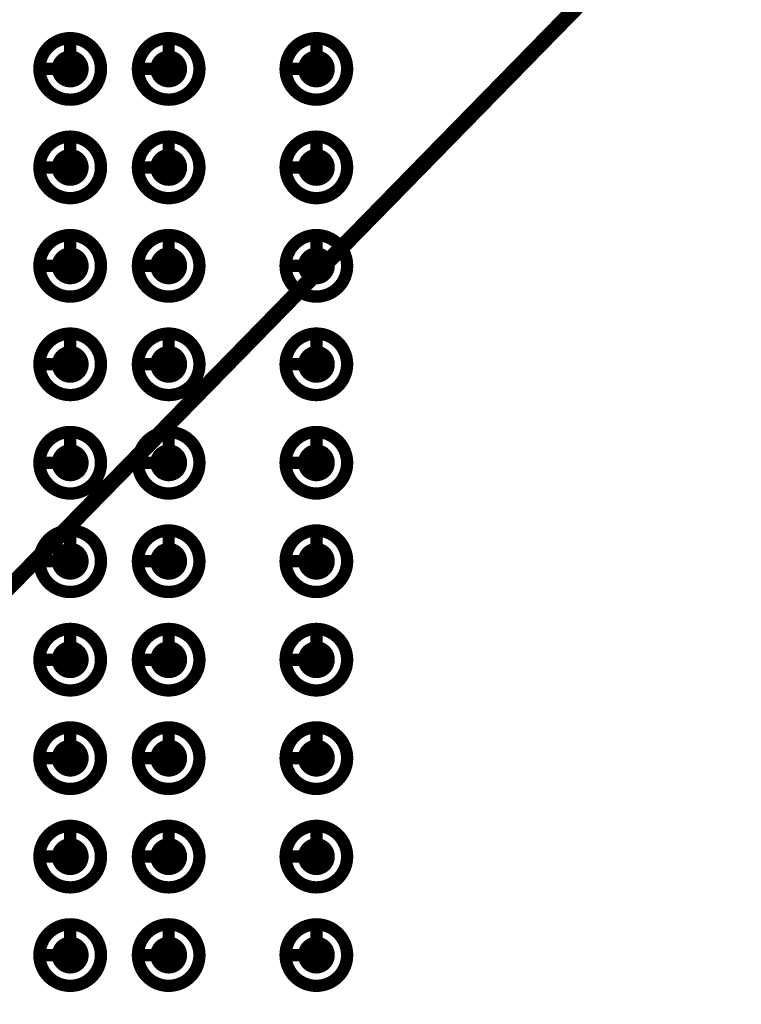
# Model space of a CAD drawing. Header units: millimetres. Extents: x 62 to 363, y 42 to 391.
# Tile 5 of 216: x 91.73 to 97.6, y 88.6 to 96.6. Entities that reach past the tile are written whole.
import ezdxf

# ---------------------------------------------------------------- set-up
doc = ezdxf.new("R2010")
doc.units = ezdxf.units.MM
doc.layers.add('Mechanical8', color=56, linetype='Continuous')
doc.layers.add('PadHoleLayer', color=156, linetype='Continuous')

# ---------------------------------------------------------------- blocks, each defined once
blk = doc.blocks.new('SAMTEC_SEAM8_40_S02_0_S_10_2_GP_K_HP_378')
at = {"layer": 'Mechanical8'}
for points, const_width in [([(-14.55, -2.6, 1), (-15.05, -2.6, 1)], 0.1), ([(-14.825, -2.35, 1), (-14.775, -2.35, 1)], 0.05), ([(-13.75, -2.6, 1), (-14.25, -2.6, 1)], 0.1), ([(-14.025, -2.35, 1), (-13.975, -2.35, 1)], 0.05), ([(-12.95, -2.6, 1), (-13.45, -2.6, 1)], 0.1), ([(-13.225, -2.35, 1), (-13.175, -2.35, 1)], 0.05), ([(-12.15, -2.6, 1), (-12.65, -2.6, 1)], 0.1), ([(-12.425, -2.35, 1), (-12.375, -2.35, 1)], 0.05), ([(-11.35, -2.6, 1), (-11.85, -2.6, 1)], 0.1), ([(-11.625, -2.35, 1), (-11.575, -2.35, 1)], 0.05), ([(-10.55, -2.6, 1), (-11.05, -2.6, 1)], 0.1), ([(-10.825, -2.35, 1), (-10.775, -2.35, 1)], 0.05), ([(-9.75, -2.6, 1), (-10.25, -2.6, 1)], 0.1), ([(-10.025, -2.35, 1), (-9.975, -2.35, 1)], 0.05), ([(-8.95, -2.6, 1), (-9.45, -2.6, 1)], 0.1), ([(-9.225, -2.35, 1), (-9.175, -2.35, 1)], 0.05), ([(-8.15, -2.6, 1), (-8.65, -2.6, 1)], 0.1), ([(-8.425, -2.35, 1), (-8.375, -2.35, 1)], 0.05), ([(-7.35, -2.6, 1), (-7.85, -2.6, 1)], 0.1), ([(-7.625, -2.35, 1), (-7.575, -2.35, 1)], 0.05), ([(-15.075, -2.6, 1), (-15.025, -2.6, 1)], 0.05), ([(-14.825, -2.6, 1), (-14.775, -2.6, 1)], 0.05), ([(-14.825, -2.6, 1), (-14.775, -2.6, 1)], 0.05), ([(-14.575, -2.6, 1), (-14.525, -2.6, 1)], 0.05), ([(-14.575, -2.6, 1), (-14.525, -2.6, 1)], 0.05), ([(-14.275, -2.6, 1), (-14.225, -2.6, 1)], 0.05), ([(-14.025, -2.6, 1), (-13.975, -2.6, 1)], 0.05), ([(-14.025, -2.6, 1), (-13.975, -2.6, 1)], 0.05), ([(-13.775, -2.6, 1), (-13.725, -2.6, 1)], 0.05), ([(-13.775, -2.6, 1), (-13.725, -2.6, 1)], 0.05), ([(-13.475, -2.6, 1), (-13.425, -2.6, 1)], 0.05), ([(-13.225, -2.6, 1), (-13.175, -2.6, 1)], 0.05), ([(-13.225, -2.6, 1), (-13.175, -2.6, 1)], 0.05), ([(-12.975, -2.6, 1), (-12.925, -2.6, 1)], 0.05), ([(-12.975, -2.6, 1), (-12.925, -2.6, 1)], 0.05), ([(-12.675, -2.6, 1), (-12.625, -2.6, 1)], 0.05), ([(-12.425, -2.6, 1), (-12.375, -2.6, 1)], 0.05), ([(-12.425, -2.6, 1), (-12.375, -2.6, 1)], 0.05), ([(-12.175, -2.6, 1), (-12.125, -2.6, 1)], 0.05), ([(-12.175, -2.6, 1), (-12.125, -2.6, 1)], 0.05), ([(-11.875, -2.6, 1), (-11.825, -2.6, 1)], 0.05), ([(-11.625, -2.6, 1), (-11.575, -2.6, 1)], 0.05), ([(-11.625, -2.6, 1), (-11.575, -2.6, 1)], 0.05), ([(-11.375, -2.6, 1), (-11.325, -2.6, 1)], 0.05), ([(-11.375, -2.6, 1), (-11.325, -2.6, 1)], 0.05), ([(-11.075, -2.6, 1), (-11.025, -2.6, 1)], 0.05), ([(-10.825, -2.6, 1), (-10.775, -2.6, 1)], 0.05), ([(-10.825, -2.6, 1), (-10.775, -2.6, 1)], 0.05), ([(-10.575, -2.6, 1), (-10.525, -2.6, 1)], 0.05), ([(-10.575, -2.6, 1), (-10.525, -2.6, 1)], 0.05), ([(-10.275, -2.6, 1), (-10.225, -2.6, 1)], 0.05), ([(-10.025, -2.6, 1), (-9.975, -2.6, 1)], 0.05), ([(-10.025, -2.6, 1), (-9.975, -2.6, 1)], 0.05), ([(-9.775, -2.6, 1), (-9.725, -2.6, 1)], 0.05), ([(-9.775, -2.6, 1), (-9.725, -2.6, 1)], 0.05), ([(-9.475, -2.6, 1), (-9.425, -2.6, 1)], 0.05), ([(-9.225, -2.6, 1), (-9.175, -2.6, 1)], 0.05), ([(-9.225, -2.6, 1), (-9.175, -2.6, 1)], 0.05), ([(-8.975, -2.6, 1), (-8.925, -2.6, 1)], 0.05), ([(-8.975, -2.6, 1), (-8.925, -2.6, 1)], 0.05), ([(-8.675, -2.6, 1), (-8.625, -2.6, 1)], 0.05), ([(-8.425, -2.6, 1), (-8.375, -2.6, 1)], 0.05), ([(-8.425, -2.6, 1), (-8.375, -2.6, 1)], 0.05), ([(-8.175, -2.6, 1), (-8.125, -2.6, 1)], 0.05), ([(-8.175, -2.6, 1), (-8.125, -2.6, 1)], 0.05), ([(-7.875, -2.6, 1), (-7.825, -2.6, 1)], 0.05), ([(-7.625, -2.6, 1), (-7.575, -2.6, 1)], 0.05), ([(-7.625, -2.6, 1), (-7.575, -2.6, 1)], 0.05), ([(-7.375, -2.6, 1), (-7.325, -2.6, 1)], 0.05), ([(-7.375, -2.6, 1), (-7.325, -2.6, 1)], 0.05), ([(-14.55, -3.4, 1), (-15.05, -3.4, 1)], 0.1), ([(-14.825, -3.15, 1), (-14.775, -3.15, 1)], 0.05), ([(-13.75, -3.4, 1), (-14.25, -3.4, 1)], 0.1), ([(-14.025, -3.15, 1), (-13.975, -3.15, 1)], 0.05), ([(-12.95, -3.4, 1), (-13.45, -3.4, 1)], 0.1), ([(-13.225, -3.15, 1), (-13.175, -3.15, 1)], 0.05), ([(-12.15, -3.4, 1), (-12.65, -3.4, 1)], 0.1), ([(-12.425, -3.15, 1), (-12.375, -3.15, 1)], 0.05), ([(-11.35, -3.4, 1), (-11.85, -3.4, 1)], 0.1), ([(-11.625, -3.15, 1), (-11.575, -3.15, 1)], 0.05), ([(-10.55, -3.4, 1), (-11.05, -3.4, 1)], 0.1), ([(-10.825, -3.15, 1), (-10.775, -3.15, 1)], 0.05), ([(-9.75, -3.4, 1), (-10.25, -3.4, 1)], 0.1), ([(-10.025, -3.15, 1), (-9.975, -3.15, 1)], 0.05), ([(-8.95, -3.4, 1), (-9.45, -3.4, 1)], 0.1), ([(-9.225, -3.15, 1), (-9.175, -3.15, 1)], 0.05), ([(-8.15, -3.4, 1), (-8.65, -3.4, 1)], 0.1), ([(-8.425, -3.15, 1), (-8.375, -3.15, 1)], 0.05), ([(-7.35, -3.4, 1), (-7.85, -3.4, 1)], 0.1), ([(-7.625, -3.15, 1), (-7.575, -3.15, 1)], 0.05), ([(-15.075, -3.4, 1), (-15.025, -3.4, 1)], 0.05), ([(-14.825, -3.4, 1), (-14.775, -3.4, 1)], 0.05), ([(-14.825, -3.4, 1), (-14.775, -3.4, 1)], 0.05), ([(-14.575, -3.4, 1), (-14.525, -3.4, 1)], 0.05), ([(-14.575, -3.4, 1), (-14.525, -3.4, 1)], 0.05), ([(-14.275, -3.4, 1), (-14.225, -3.4, 1)], 0.05), ([(-14.025, -3.4, 1), (-13.975, -3.4, 1)], 0.05), ([(-14.025, -3.4, 1), (-13.975, -3.4, 1)], 0.05), ([(-13.775, -3.4, 1), (-13.725, -3.4, 1)], 0.05), ([(-13.775, -3.4, 1), (-13.725, -3.4, 1)], 0.05), ([(-13.475, -3.4, 1), (-13.425, -3.4, 1)], 0.05), ([(-13.225, -3.4, 1), (-13.175, -3.4, 1)], 0.05), ([(-13.225, -3.4, 1), (-13.175, -3.4, 1)], 0.05), ([(-12.975, -3.4, 1), (-12.925, -3.4, 1)], 0.05), ([(-12.975, -3.4, 1), (-12.925, -3.4, 1)], 0.05), ([(-12.675, -3.4, 1), (-12.625, -3.4, 1)], 0.05), ([(-12.425, -3.4, 1), (-12.375, -3.4, 1)], 0.05), ([(-12.425, -3.4, 1), (-12.375, -3.4, 1)], 0.05), ([(-12.175, -3.4, 1), (-12.125, -3.4, 1)], 0.05), ([(-12.175, -3.4, 1), (-12.125, -3.4, 1)], 0.05), ([(-11.875, -3.4, 1), (-11.825, -3.4, 1)], 0.05), ([(-11.625, -3.4, 1), (-11.575, -3.4, 1)], 0.05), ([(-11.625, -3.4, 1), (-11.575, -3.4, 1)], 0.05), ([(-11.375, -3.4, 1), (-11.325, -3.4, 1)], 0.05), ([(-11.375, -3.4, 1), (-11.325, -3.4, 1)], 0.05), ([(-11.075, -3.4, 1), (-11.025, -3.4, 1)], 0.05), ([(-10.825, -3.4, 1), (-10.775, -3.4, 1)], 0.05), ([(-10.825, -3.4, 1), (-10.775, -3.4, 1)], 0.05), ([(-10.575, -3.4, 1), (-10.525, -3.4, 1)], 0.05), ([(-10.575, -3.4, 1), (-10.525, -3.4, 1)], 0.05), ([(-10.275, -3.4, 1), (-10.225, -3.4, 1)], 0.05), ([(-10.025, -3.4, 1), (-9.975, -3.4, 1)], 0.05), ([(-10.025, -3.4, 1), (-9.975, -3.4, 1)], 0.05), ([(-9.775, -3.4, 1), (-9.725, -3.4, 1)], 0.05), ([(-9.775, -3.4, 1), (-9.725, -3.4, 1)], 0.05), ([(-9.475, -3.4, 1), (-9.425, -3.4, 1)], 0.05), ([(-9.225, -3.4, 1), (-9.175, -3.4, 1)], 0.05), ([(-9.225, -3.4, 1), (-9.175, -3.4, 1)], 0.05), ([(-8.975, -3.4, 1), (-8.925, -3.4, 1)], 0.05), ([(-8.975, -3.4, 1), (-8.925, -3.4, 1)], 0.05), ([(-8.675, -3.4, 1), (-8.625, -3.4, 1)], 0.05), ([(-8.425, -3.4, 1), (-8.375, -3.4, 1)], 0.05), ([(-8.425, -3.4, 1), (-8.375, -3.4, 1)], 0.05), ([(-8.175, -3.4, 1), (-8.125, -3.4, 1)], 0.05), ([(-8.175, -3.4, 1), (-8.125, -3.4, 1)], 0.05), ([(-7.875, -3.4, 1), (-7.825, -3.4, 1)], 0.05), ([(-7.625, -3.4, 1), (-7.575, -3.4, 1)], 0.05), ([(-7.625, -3.4, 1), (-7.575, -3.4, 1)], 0.05), ([(-7.375, -3.4, 1), (-7.325, -3.4, 1)], 0.05), ([(-7.375, -3.4, 1), (-7.325, -3.4, 1)], 0.05), ([(-14.55, -4.6, 1), (-15.05, -4.6, 1)], 0.1), ([(-14.825, -4.35, 1), (-14.775, -4.35, 1)], 0.05), ([(-13.75, -4.6, 1), (-14.25, -4.6, 1)], 0.1), ([(-14.025, -4.35, 1), (-13.975, -4.35, 1)], 0.05), ([(-12.95, -4.6, 1), (-13.45, -4.6, 1)], 0.1), ([(-13.225, -4.35, 1), (-13.175, -4.35, 1)], 0.05), ([(-12.15, -4.6, 1), (-12.65, -4.6, 1)], 0.1), ([(-12.425, -4.35, 1), (-12.375, -4.35, 1)], 0.05), ([(-11.35, -4.6, 1), (-11.85, -4.6, 1)], 0.1), ([(-11.625, -4.35, 1), (-11.575, -4.35, 1)], 0.05), ([(-10.55, -4.6, 1), (-11.05, -4.6, 1)], 0.1), ([(-10.825, -4.35, 1), (-10.775, -4.35, 1)], 0.05), ([(-9.75, -4.6, 1), (-10.25, -4.6, 1)], 0.1), ([(-10.025, -4.35, 1), (-9.975, -4.35, 1)], 0.05), ([(-8.95, -4.6, 1), (-9.45, -4.6, 1)], 0.1), ([(-9.225, -4.35, 1), (-9.175, -4.35, 1)], 0.05), ([(-8.15, -4.6, 1), (-8.65, -4.6, 1)], 0.1), ([(-8.425, -4.35, 1), (-8.375, -4.35, 1)], 0.05), ([(-7.35, -4.6, 1), (-7.85, -4.6, 1)], 0.1), ([(-7.625, -4.35, 1), (-7.575, -4.35, 1)], 0.05), ([(-15.075, -4.6, 1), (-15.025, -4.6, 1)], 0.05), ([(-14.825, -4.6, 1), (-14.775, -4.6, 1)], 0.05), ([(-14.825, -4.6, 1), (-14.775, -4.6, 1)], 0.05), ([(-14.575, -4.6, 1), (-14.525, -4.6, 1)], 0.05), ([(-14.575, -4.6, 1), (-14.525, -4.6, 1)], 0.05), ([(-14.275, -4.6, 1), (-14.225, -4.6, 1)], 0.05), ([(-14.025, -4.6, 1), (-13.975, -4.6, 1)], 0.05), ([(-14.025, -4.6, 1), (-13.975, -4.6, 1)], 0.05), ([(-13.775, -4.6, 1), (-13.725, -4.6, 1)], 0.05), ([(-13.775, -4.6, 1), (-13.725, -4.6, 1)], 0.05), ([(-13.475, -4.6, 1), (-13.425, -4.6, 1)], 0.05), ([(-13.225, -4.6, 1), (-13.175, -4.6, 1)], 0.05), ([(-13.225, -4.6, 1), (-13.175, -4.6, 1)], 0.05), ([(-12.975, -4.6, 1), (-12.925, -4.6, 1)], 0.05), ([(-12.975, -4.6, 1), (-12.925, -4.6, 1)], 0.05), ([(-12.675, -4.6, 1), (-12.625, -4.6, 1)], 0.05), ([(-12.425, -4.6, 1), (-12.375, -4.6, 1)], 0.05), ([(-12.425, -4.6, 1), (-12.375, -4.6, 1)], 0.05), ([(-12.175, -4.6, 1), (-12.125, -4.6, 1)], 0.05), ([(-12.175, -4.6, 1), (-12.125, -4.6, 1)], 0.05), ([(-11.875, -4.6, 1), (-11.825, -4.6, 1)], 0.05), ([(-11.625, -4.6, 1), (-11.575, -4.6, 1)], 0.05), ([(-11.625, -4.6, 1), (-11.575, -4.6, 1)], 0.05), ([(-11.375, -4.6, 1), (-11.325, -4.6, 1)], 0.05), ([(-11.375, -4.6, 1), (-11.325, -4.6, 1)], 0.05), ([(-11.075, -4.6, 1), (-11.025, -4.6, 1)], 0.05), ([(-10.825, -4.6, 1), (-10.775, -4.6, 1)], 0.05), ([(-10.825, -4.6, 1), (-10.775, -4.6, 1)], 0.05), ([(-10.575, -4.6, 1), (-10.525, -4.6, 1)], 0.05), ([(-10.575, -4.6, 1), (-10.525, -4.6, 1)], 0.05), ([(-10.275, -4.6, 1), (-10.225, -4.6, 1)], 0.05), ([(-10.025, -4.6, 1), (-9.975, -4.6, 1)], 0.05), ([(-10.025, -4.6, 1), (-9.975, -4.6, 1)], 0.05), ([(-9.775, -4.6, 1), (-9.725, -4.6, 1)], 0.05), ([(-9.775, -4.6, 1), (-9.725, -4.6, 1)], 0.05), ([(-9.475, -4.6, 1), (-9.425, -4.6, 1)], 0.05), ([(-9.225, -4.6, 1), (-9.175, -4.6, 1)], 0.05), ([(-9.225, -4.6, 1), (-9.175, -4.6, 1)], 0.05), ([(-8.975, -4.6, 1), (-8.925, -4.6, 1)], 0.05), ([(-8.975, -4.6, 1), (-8.925, -4.6, 1)], 0.05), ([(-8.675, -4.6, 1), (-8.625, -4.6, 1)], 0.05), ([(-8.425, -4.6, 1), (-8.375, -4.6, 1)], 0.05), ([(-8.425, -4.6, 1), (-8.375, -4.6, 1)], 0.05), ([(-8.175, -4.6, 1), (-8.125, -4.6, 1)], 0.05), ([(-8.175, -4.6, 1), (-8.125, -4.6, 1)], 0.05), ([(-7.875, -4.6, 1), (-7.825, -4.6, 1)], 0.05), ([(-7.625, -4.6, 1), (-7.575, -4.6, 1)], 0.05), ([(-7.625, -4.6, 1), (-7.575, -4.6, 1)], 0.05), ([(-7.375, -4.6, 1), (-7.325, -4.6, 1)], 0.05), ([(-7.375, -4.6, 1), (-7.325, -4.6, 1)], 0.05)]:
    blk.add_lwpolyline(points, format="xyb", close=True, dxfattribs=dict(at, const_width=const_width))
at = {"layer": 'Mechanical8', "const_width": 0.1}
for points in [[(-14.8, -2.35), (-14.8, -2.6)], [(-14, -2.35), (-14, -2.6)], [(-13.2, -2.35), (-13.2, -2.6)], [(-12.4, -2.35), (-12.4, -2.6)], [(-11.6, -2.35), (-11.6, -2.6)], [(-10.8, -2.35), (-10.8, -2.6)], [(-10, -2.35), (-10, -2.6)], [(-9.2, -2.35), (-9.2, -2.6)], [(-8.4, -2.35), (-8.4, -2.6)], [(-7.6, -2.35), (-7.6, -2.6)], [(-14.8, -2.6), (-14.55, -2.6)], [(-14, -2.6), (-13.75, -2.6)], [(-13.2, -2.6), (-12.95, -2.6)], [(-12.4, -2.6), (-12.15, -2.6)], [(-11.6, -2.6), (-11.35, -2.6)], [(-10.8, -2.6), (-10.55, -2.6)], [(-10, -2.6), (-9.75, -2.6)], [(-9.2, -2.6), (-8.95, -2.6)], [(-8.4, -2.6), (-8.15, -2.6)], [(-7.6, -2.6), (-7.35, -2.6)], [(-14.8, -3.15), (-14.8, -3.4)], [(-14, -3.15), (-14, -3.4)], [(-13.2, -3.15), (-13.2, -3.4)], [(-12.4, -3.15), (-12.4, -3.4)], [(-11.6, -3.15), (-11.6, -3.4)], [(-10.8, -3.15), (-10.8, -3.4)], [(-10, -3.15), (-10, -3.4)], [(-9.2, -3.15), (-9.2, -3.4)], [(-8.4, -3.15), (-8.4, -3.4)], [(-7.6, -3.15), (-7.6, -3.4)], [(-14.8, -3.4), (-14.55, -3.4)], [(-14, -3.4), (-13.75, -3.4)], [(-13.2, -3.4), (-12.95, -3.4)], [(-12.4, -3.4), (-12.15, -3.4)], [(-11.6, -3.4), (-11.35, -3.4)], [(-10.8, -3.4), (-10.55, -3.4)], [(-10, -3.4), (-9.75, -3.4)], [(-9.2, -3.4), (-8.95, -3.4)], [(-8.4, -3.4), (-8.15, -3.4)], [(-7.6, -3.4), (-7.35, -3.4)], [(-14.8, -4.35), (-14.8, -4.6)], [(-14, -4.35), (-14, -4.6)], [(-13.2, -4.35), (-13.2, -4.6)], [(-12.4, -4.35), (-12.4, -4.6)], [(-11.6, -4.35), (-11.6, -4.6)], [(-10.8, -4.35), (-10.8, -4.6)], [(-10, -4.35), (-10, -4.6)], [(-9.2, -4.35), (-9.2, -4.6)], [(-8.4, -4.35), (-8.4, -4.6)], [(-7.6, -4.35), (-7.6, -4.6)], [(-14.8, -4.6), (-14.55, -4.6)], [(-14, -4.6), (-13.75, -4.6)], [(-13.2, -4.6), (-12.95, -4.6)], [(-12.4, -4.6), (-12.15, -4.6)], [(-11.6, -4.6), (-11.35, -4.6)], [(-10.8, -4.6), (-10.55, -4.6)], [(-10, -4.6), (-9.75, -4.6)], [(-9.2, -4.6), (-8.95, -4.6)], [(-8.4, -4.6), (-8.15, -4.6)], [(-7.6, -4.6), (-7.35, -4.6)]]:
    blk.add_lwpolyline(points, dxfattribs=at)
at = {"layer": 'PadHoleLayer', "const_width": 0.15}
for points in [[(-14.875, -2.6, 1), (-14.725, -2.6, 1)], [(-14.075, -2.6, 1), (-13.925, -2.6, 1)], [(-13.275, -2.6, 1), (-13.125, -2.6, 1)], [(-12.475, -2.6, 1), (-12.325, -2.6, 1)], [(-11.675, -2.6, 1), (-11.525, -2.6, 1)], [(-10.875, -2.6, 1), (-10.725, -2.6, 1)], [(-10.075, -2.6, 1), (-9.925, -2.6, 1)], [(-9.275, -2.6, 1), (-9.125, -2.6, 1)], [(-8.475, -2.6, 1), (-8.325, -2.6, 1)], [(-7.675, -2.6, 1), (-7.525, -2.6, 1)], [(-14.875, -3.4, 1), (-14.725, -3.4, 1)], [(-14.075, -3.4, 1), (-13.925, -3.4, 1)], [(-13.275, -3.4, 1), (-13.125, -3.4, 1)], [(-12.475, -3.4, 1), (-12.325, -3.4, 1)], [(-11.675, -3.4, 1), (-11.525, -3.4, 1)], [(-10.875, -3.4, 1), (-10.725, -3.4, 1)], [(-10.075, -3.4, 1), (-9.925, -3.4, 1)], [(-9.275, -3.4, 1), (-9.125, -3.4, 1)], [(-8.475, -3.4, 1), (-8.325, -3.4, 1)], [(-7.675, -3.4, 1), (-7.525, -3.4, 1)], [(-14.875, -4.6, 1), (-14.725, -4.6, 1)], [(-14.075, -4.6, 1), (-13.925, -4.6, 1)], [(-13.275, -4.6, 1), (-13.125, -4.6, 1)], [(-12.475, -4.6, 1), (-12.325, -4.6, 1)], [(-11.675, -4.6, 1), (-11.525, -4.6, 1)], [(-10.875, -4.6, 1), (-10.725, -4.6, 1)], [(-10.075, -4.6, 1), (-9.925, -4.6, 1)], [(-9.275, -4.6, 1), (-9.125, -4.6, 1)], [(-8.475, -4.6, 1), (-8.325, -4.6, 1)], [(-7.675, -4.6, 1), (-7.525, -4.6, 1)]]:
    blk.add_lwpolyline(points, format="xyb", close=True, dxfattribs=at)

msp = doc.modelspace()

# ---------------------------------------------------------------- linework, layer by layer
at = {"layer": 'Mechanical8', "const_width": 0.127}
msp.add_lwpolyline([(76.2, 76.2), (214.2, 217.25)], dxfattribs=at)

# ---------------------------------------------------------------- block references
at = {"rotation": 90}
msp.add_blockref('SAMTEC_SEAM8_40_S02_0_S_10_2_GP_K_HP_378', (89.5425, 103.8), dxfattribs=at)

doc.saveas('drawing.dxf')
